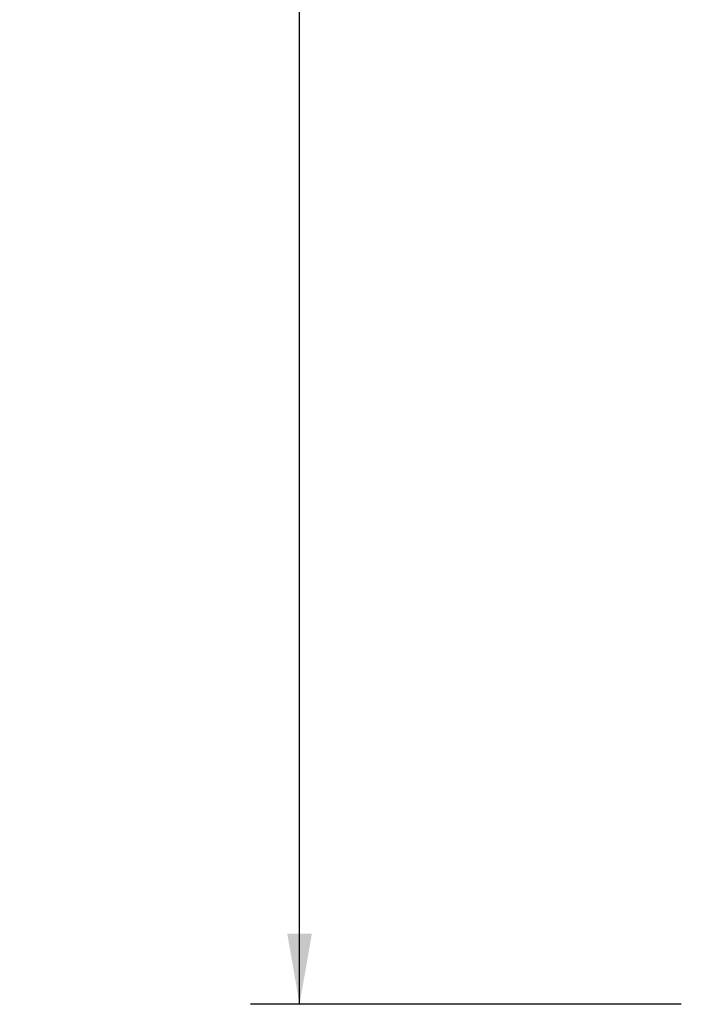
# Model space of a CAD drawing. Header units: inches. Extents: x 0 to 34, y 0 to 22.
# Tile 2 of 59: x 5 to 6.7, y 5.9 to 8.4. Entities that reach past the tile are written whole.
import ezdxf

# ---------------------------------------------------------------- set-up
doc = ezdxf.new("R2010")
doc.units = ezdxf.units.IN
doc.header["$LTSCALE"] = 1.87
doc.header["$MEASUREMENT"] = 0
doc.layers.get('0').update_dxf_attribs({"linetype": 'CONTINUOUS'})
doc.layers.add('DIMENSIONS', color=7, linetype='CONTINUOUS')
doc.styles.get("Standard").update_dxf_attribs({"font": 'txt', "width": 0.8})
doc.dimstyles.new('DIMSTYLE_2', dxfattribs={"dimtxt": 0.125, "dimasz": 0.18, "dimexe": 0.18, "dimexo": 0.0625, "dimgap": 0.09, "dimtad": 0, "dimtih": 1, "dimtoh": 1, "dimdec": 3, "dimzin": 4, "dimdsep": 46, "dimtxsty": 'STANDARD', "dimblk": '_FILLED', "dimblk1": '_FILLED', "dimblk2": '_FILLED', "dimcen": 0.09, "dimadec": 0, "dimazin": 0, "dimtp": 0.001, "dimtm": 0.001, "dimtfac": 1, "dimtdec": 3, "dimtofl": 0, "dimtmove": 0, "dimatfit": 3, "dimldrblk": '_FILLED', "dimfxl": 1, "dimtolj": 1, "dimtzin": 4, "dimarcsym": 0})

# ---------------------------------------------------------------- blocks, each defined once
blk = doc.blocks.new('_FILLED')
at = {"color": 0, "linetype": 'BYBLOCK'}
blk.add_solid([(0, 0), (-1, 0.174), (-1, -0.174)], dxfattribs=at)
blk = doc.blocks.new('*D6')
at = {"layer": 'DIMENSIONS', "color": 2, "linetype": 'CONTINUOUS'}
for p, q in [((6.6652, 11.0021), (5.5684, 11.0021)), ((5.6934, 11.0021), (5.6934, 8.8998)), ((5.6934, 5.9358), (5.6934, 8.6498)), ((6.6652, 5.9358), (5.5684, 5.9358))]:
    blk.add_line(p, q, dxfattribs=at)
at = {"layer": 'DIMENSIONS', "color": 2, "linetype": 'CONTINUOUS', "xscale": 0.18, "yscale": 0.18, "zscale": 0.18}
for p, rotation in [((5.6934, 11.0021), 90), ((5.6934, 5.9358), 270)]:
    blk.add_blockref('_FILLED', p, dxfattribs=dict(at, rotation=rotation))
at = {"layer": 'DIMENSIONS', "color": 2, "linetype": 'CONTINUOUS', "width": 0.8}
for s, p in [('5.066', (4.9809, 8.7123)), ('[', (5.6059, 8.7123)), ('128.68', (5.7059, 8.7123)), (']', (6.3059, 8.7123))]:
    blk.add_text(s, height=0.125, dxfattribs=at).set_placement(p)

msp = doc.modelspace()

# ---------------------------------------------------------------- dimensions: what is measured, and where the dimension line sits
at = {"layer": 'DIMENSIONS', "color": 2, "linetype": 'CONTINUOUS'}
dim = msp.add_linear_dim(base=(5.6934, 5.9358), p1=(6.6652, 11.0021), p2=(6.6652, 5.9358), angle=270, dimstyle='DIMSTYLE_2', dxfattribs=at)
dim.commit()
dim.dimension.update_dxf_attribs({"geometry": '*D6', "text_midpoint": (5.6934, 8.7748), "dimtype": 160})

doc.saveas('drawing.dxf')
